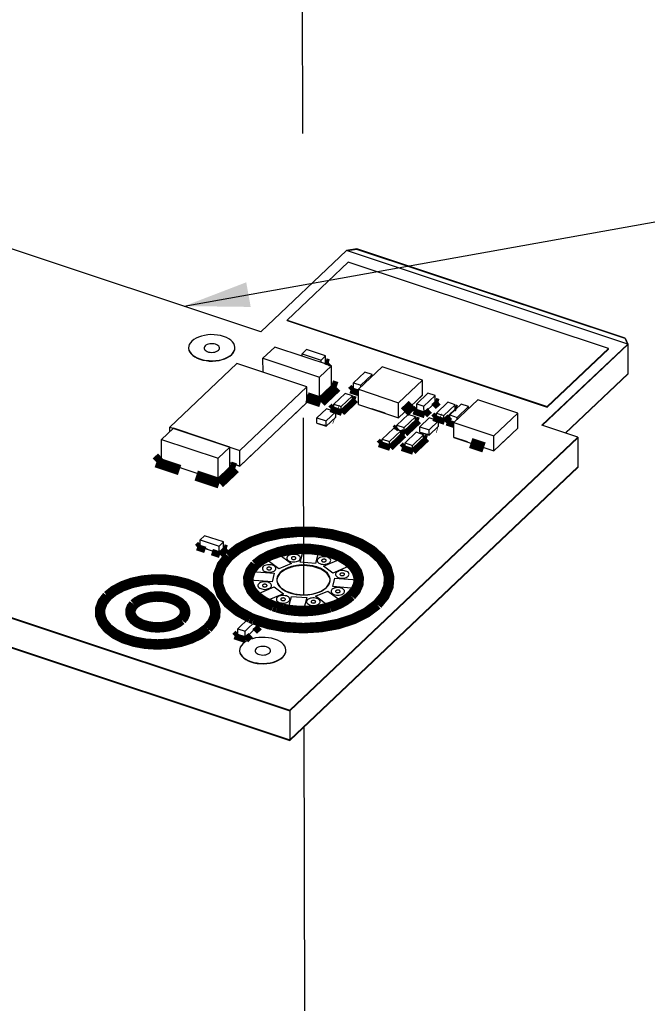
# Model space of a CAD drawing. Extents: x 0 to 1189, y 0 to 841.
# Tile 220 of 256: x 619 to 633, y 377 to 400. Entities that reach past the tile are written whole.
import ezdxf

# ---------------------------------------------------------------- set-up
doc = ezdxf.new("R2010")
doc.units = 0
doc.header["$LTSCALE"] = 65.395
doc.linetypes.add('DASHED', pattern=[0.2, 0.1, -0.1])
doc.layers.get('0').update_dxf_attribs({"linetype": 'CONTINUOUS'})
for name, color, linetype in [('02___PRT_ALL_AXES', 7, 'CONTINUOUS'), ('ECAD_CC0402', 7, 'CONTINUOUS'), ('ECAD_CC1206', 7, 'CONTINUOUS'), ('ECAD_FIDBRD_40C120SM', 7, 'CONTINUOUS'), ('ECAD_FUSE_6D6_2SP_7D34W5D1', 7, 'CONTINUOUS'), ('ECAD_GOLD_FINGER_2D54_1X8S', 7, 'CONTINUOUS'), ('ECAD_RC0402', 7, 'CONTINUOUS'), ('ECAD_SOD923_D9_2SP_D8WD6L', 7, 'CONTINUOUS'), ('ECAD_SOT23_3SP_C1_C2_A', 7, 'CONTINUOUS')]:
    doc.layers.add(name, color=color, linetype=linetype)

msp = doc.modelspace()

# ---------------------------------------------------------------- linework, layer by layer
at = {"color": 2, "linetype": 'Continuous'}
for p, q in [((622.847, 393.023), (806.256, 425.874)), ((626.817, 394.338), (626.577, 394.304)), ((626.817, 394.327), (626.602, 394.296)), ((632.985, 392.286), (626.817, 394.338)), ((632.985, 392.275), (626.817, 394.327)), ((632.985, 392.286), (633.046, 392.151)), ((632.985, 392.275), (633.042, 392.149)), ((633.044, 391.466), (633.048, 391.457)), ((625.067, 386.543), (625.081, 386.531)), ((626.087, 386.525), (626.102, 386.537)), ((626.102, 386.537), (626.11, 386.544)), ((626.11, 386.544), (626.115, 386.549))]:
    msp.add_line(p, q, dxfattribs=at)
at = {"color": 4, "linetype": 'Continuous'}
for p, q in [((558.784, 405.849), (625.272, 383.728)), ((558.784, 405.837), (625.272, 383.716)), ((558.785, 405.166), (625.273, 383.045)), ((558.785, 405.154), (625.274, 383.033)), ((624.605, 392.434), (616.481, 395.137)), ((626.577, 394.304), (624.605, 392.434)), ((633.046, 392.151), (626.577, 394.304)), ((633.046, 392.151), (631.074, 390.282)), ((633.046, 392.14), (631.08, 390.276)), ((633.048, 391.468), (631.609, 390.104)), ((633.048, 391.457), (631.618, 390.101)), ((633.039, 391.46), (633.048, 391.457)), ((631.899, 390.008), (631.074, 390.282)), ((625.272, 383.728), (631.899, 390.008)), ((625.272, 383.716), (631.899, 389.996)), ((631.9, 389.325), (625.273, 383.045)), ((631.9, 389.313), (625.274, 383.033)), ((631.9, 389.313), (631.891, 389.316))]:
    msp.add_line(p, q, dxfattribs=at)
at = {"color": 7, "linetype": 'DASHED'}
for p, q in [((625.552, 403.529), (625.589, 386.381)), ((625.596, 383.35), (625.734, 319.618))]:
    msp.add_line(p, q, dxfattribs=at)
at = {"color": 7, "linetype": 'Continuous'}
for p, q in [((633.046, 392.151), (633.048, 391.457)), ((631.899, 390.008), (631.9, 389.313)), ((624.716, 387.213), (625.001, 387.333)), ((625.001, 387.333), (625.31, 387.102)), ((625.514, 387.131), (625.588, 387.418)), ((625.588, 387.418), (625.94, 387.39)), ((625.94, 387.39), (625.866, 387.103)), ((625.025, 386.982), (624.716, 387.213)), ((625.31, 387.102), (625.025, 386.982)), ((625.866, 387.103), (625.514, 387.131)), ((626.047, 387.042), (626.46, 387.217)), ((626.26, 386.883), (626.047, 387.042)), ((626.673, 387.057), (626.26, 386.883)), ((626.46, 387.217), (626.673, 387.057)), ((624.355, 386.722), (624.406, 386.92)), ((624.406, 386.92), (624.917, 386.88)), ((624.917, 386.88), (624.866, 386.682)), ((624.866, 386.682), (624.355, 386.722)), ((626.261, 386.57), (626.311, 386.768)), ((626.311, 386.768), (626.822, 386.727)), ((626.822, 386.727), (626.771, 386.529)), ((624.504, 386.393), (624.917, 386.567)), ((624.717, 386.233), (624.504, 386.393)), ((625.13, 386.407), (624.717, 386.233)), ((624.917, 386.567), (625.13, 386.407)), ((625.868, 386.348), (626.152, 386.468)), ((626.101, 386.535), (626.11, 386.544)), ((626.11, 386.544), (626.116, 386.549)), ((626.152, 386.468), (626.461, 386.236)), ((626.771, 386.529), (626.261, 386.57)), ((625.237, 386.059), (625.311, 386.346)), ((625.311, 386.346), (625.663, 386.318)), ((625.663, 386.318), (625.589, 386.031)), ((626.176, 386.116), (625.868, 386.348)), ((626.461, 386.236), (626.176, 386.116)), ((625.589, 386.031), (625.237, 386.059)), ((625.272, 383.728), (625.274, 383.033))]:
    msp.add_line(p, q, dxfattribs=at)
at = {"color": 3, "linetype": 'Continuous'}
for p, q in [((626.097, 391.717), (626.079, 391.7)), ((626.23, 391.143), (625.958, 390.885)), ((625.958, 390.885), (625.668, 390.981)), ((626.851, 391.062), (626.741, 391.099)), ((628.32, 390.971), (628.139, 390.799)), ((625.668, 390.806), (625.305, 390.462)), ((626.455, 390.612), (626.286, 390.668)), ((626.551, 390.704), (626.455, 390.612)), ((626.713, 390.858), (626.617, 390.766)), ((628.62, 390.805), (628.523, 390.714)), ((627.47, 390.557), (627.164, 390.658)), ((628.361, 390.56), (628.193, 390.615)), ((628.457, 390.651), (628.361, 390.56)), ((628.819, 390.407), (628.651, 390.463)), ((628.916, 390.498), (628.819, 390.407)), ((628.982, 390.561), (628.971, 390.564)), ((629.078, 390.652), (628.982, 390.561)), ((626.067, 390.275), (625.945, 390.315)), ((626.083, 390.289), (626.067, 390.275)), ((628.003, 390.22), (627.907, 390.129)), ((628.165, 390.374), (628.069, 390.283)), ((629.042, 390.333), (628.957, 390.361)), ((627.825, 390.052), (627.728, 389.96)), ((627.907, 390.129), (627.738, 390.185)), ((628.432, 390.069), (628.31, 390.11)), ((628.447, 390.084), (628.432, 390.069)), ((629.357, 389.899), (629.052, 390.001)), ((630.332, 390.04), (630.151, 389.868)), ((627.566, 389.806), (627.398, 389.862)), ((627.662, 389.898), (627.566, 389.806)), ((628.093, 389.718), (627.924, 389.774)), ((628.189, 389.81), (628.093, 389.718)), ((628.352, 389.964), (628.255, 389.872)), ((624.488, 389.688), (624.125, 389.344)), ((622.783, 389.295), (622.325, 389.448)), ((624.125, 389.344), (623.896, 389.42)), ((623.624, 389.016), (623.165, 389.168)), ((623.896, 389.274), (623.624, 389.016)), ((623.377, 387.434), (623.215, 387.488)), ((623.651, 387.343), (623.489, 387.397)), ((623.751, 387.438), (623.651, 387.343)), ((624.341, 385.478), (624.245, 385.387)), ((624.504, 385.632), (624.407, 385.541)), ((624.245, 385.387), (624.077, 385.443))]:
    msp.add_line(p, q, dxfattribs=at)
for points in [[(623.324, 392.107), (623.309, 392.089), (623.302, 392.068), (623.302, 392.048), (623.31, 392.027), (623.325, 392.008), (623.347, 391.992), (623.374, 391.978), (623.406, 391.967), (623.441, 391.961), (623.478, 391.959), (623.515, 391.961), (623.55, 391.967), (623.582, 391.977), (623.61, 391.991), (623.632, 392.008)], [(623.632, 392.008), (623.647, 392.026), (623.655, 392.045), (623.657, 392.065), (623.651, 392.084), (623.639, 392.103), (623.62, 392.119), (623.597, 392.134), (623.568, 392.145), (623.536, 392.153), (623.502, 392.158), (623.467, 392.158), (623.432, 392.155), (623.4, 392.148), (623.37, 392.137), (623.344, 392.124), (623.324, 392.107)], [(625.226, 387.268), (625.213, 387.252), (625.207, 387.234), (625.207, 387.216), (625.214, 387.198), (625.227, 387.182), (625.246, 387.167), (625.27, 387.155), (625.298, 387.146), (625.328, 387.14), (625.361, 387.138), (625.393, 387.14), (625.424, 387.146), (625.452, 387.155), (625.476, 387.167), (625.495, 387.181)], [(625.495, 387.181), (625.508, 387.197), (625.516, 387.214), (625.517, 387.231), (625.512, 387.248), (625.502, 387.264), (625.485, 387.279), (625.465, 387.291), (625.44, 387.302), (625.412, 387.309), (625.382, 387.313), (625.351, 387.313), (625.321, 387.31), (625.292, 387.304), (625.266, 387.295), (625.244, 387.283), (625.226, 387.268)], [(624.931, 386.943), (624.944, 386.959), (624.952, 386.976), (624.953, 386.993), (624.948, 387.01), (624.938, 387.026), (624.921, 387.041), (624.901, 387.053), (624.876, 387.064), (624.848, 387.071), (624.818, 387.075), (624.787, 387.075), (624.757, 387.072), (624.728, 387.066), (624.702, 387.057), (624.68, 387.045), (624.662, 387.03)], [(625.923, 387.213), (625.91, 387.196), (625.904, 387.178), (625.904, 387.16), (625.911, 387.143), (625.924, 387.126), (625.943, 387.111), (625.967, 387.099), (625.995, 387.09), (626.025, 387.085), (626.058, 387.083), (626.09, 387.084), (626.121, 387.09), (626.149, 387.099), (626.173, 387.111), (626.192, 387.126)], [(626.192, 387.126), (626.205, 387.141), (626.213, 387.158), (626.214, 387.175), (626.209, 387.192), (626.199, 387.209), (626.182, 387.223), (626.162, 387.236), (626.137, 387.246), (626.109, 387.253), (626.079, 387.257), (626.048, 387.257), (626.018, 387.254), (625.989, 387.248), (625.963, 387.239), (625.941, 387.227), (625.923, 387.213)], [(624.662, 387.03), (624.649, 387.014), (624.643, 386.996), (624.643, 386.978), (624.65, 386.96), (624.663, 386.944), (624.682, 386.929), (624.706, 386.917), (624.734, 386.908), (624.764, 386.902), (624.797, 386.9), (624.829, 386.902), (624.86, 386.908), (624.888, 386.917), (624.912, 386.929), (624.931, 386.943)], [(626.345, 386.896), (626.332, 386.88), (626.326, 386.862), (626.326, 386.844), (626.333, 386.826), (626.346, 386.81), (626.365, 386.795), (626.389, 386.783), (626.417, 386.774), (626.447, 386.768), (626.479, 386.766), (626.512, 386.768), (626.542, 386.773), (626.571, 386.782), (626.595, 386.794), (626.614, 386.809)], [(626.614, 386.809), (626.627, 386.825), (626.634, 386.841), (626.636, 386.859), (626.631, 386.876), (626.62, 386.892), (626.604, 386.907), (626.584, 386.919), (626.558, 386.929), (626.53, 386.936), (626.501, 386.94), (626.47, 386.941), (626.439, 386.938), (626.411, 386.932), (626.385, 386.922), (626.362, 386.91), (626.345, 386.896)], [(624.561, 386.638), (624.549, 386.622), (624.542, 386.604), (624.542, 386.586), (624.549, 386.568), (624.562, 386.552), (624.581, 386.537), (624.605, 386.525), (624.633, 386.516), (624.664, 386.51), (624.696, 386.508), (624.728, 386.51), (624.759, 386.516), (624.787, 386.525), (624.811, 386.536), (624.831, 386.551)], [(624.831, 386.551), (624.844, 386.567), (624.851, 386.584), (624.852, 386.601), (624.848, 386.618), (624.837, 386.634), (624.821, 386.649), (624.8, 386.661), (624.775, 386.671), (624.747, 386.679), (624.717, 386.682), (624.686, 386.683), (624.656, 386.68), (624.628, 386.674), (624.601, 386.665), (624.579, 386.653), (624.561, 386.638)], [(625.252, 386.235), (625.265, 386.25), (625.273, 386.267), (625.274, 386.284), (625.269, 386.301), (625.259, 386.318), (625.242, 386.332), (625.222, 386.345), (625.197, 386.355), (625.169, 386.362), (625.139, 386.366), (625.108, 386.366), (625.078, 386.363), (625.049, 386.357), (625.023, 386.348), (625.001, 386.336), (624.983, 386.322)], [(626.244, 386.504), (626.231, 386.488), (626.225, 386.47), (626.225, 386.452), (626.232, 386.434), (626.245, 386.417), (626.264, 386.403), (626.288, 386.391), (626.316, 386.382), (626.346, 386.376), (626.379, 386.374), (626.411, 386.376), (626.441, 386.381), (626.47, 386.39), (626.494, 386.402), (626.513, 386.417)], [(626.513, 386.417), (626.526, 386.432), (626.534, 386.449), (626.535, 386.467), (626.53, 386.484), (626.52, 386.5), (626.503, 386.515), (626.483, 386.527), (626.458, 386.537), (626.43, 386.544), (626.4, 386.548), (626.369, 386.549), (626.339, 386.546), (626.31, 386.54), (626.284, 386.53), (626.262, 386.518), (626.244, 386.504)], [(624.983, 386.322), (624.97, 386.305), (624.964, 386.287), (624.964, 386.269), (624.971, 386.252), (624.984, 386.235), (625.003, 386.22), (625.027, 386.208), (625.055, 386.199), (625.085, 386.194), (625.118, 386.192), (625.15, 386.193), (625.18, 386.199), (625.209, 386.208), (625.233, 386.22), (625.252, 386.235)], [(625.68, 386.266), (625.667, 386.25), (625.661, 386.232), (625.661, 386.214), (625.668, 386.196), (625.681, 386.18), (625.7, 386.165), (625.724, 386.153), (625.752, 386.144), (625.782, 386.138), (625.815, 386.136), (625.847, 386.138), (625.877, 386.143), (625.906, 386.152), (625.93, 386.164), (625.949, 386.179)], [(625.949, 386.179), (625.962, 386.194), (625.97, 386.211), (625.971, 386.229), (625.966, 386.246), (625.956, 386.262), (625.939, 386.277), (625.919, 386.289), (625.894, 386.299), (625.866, 386.306), (625.836, 386.31), (625.805, 386.311), (625.775, 386.308), (625.746, 386.302), (625.72, 386.292), (625.698, 386.28), (625.68, 386.266)], [(624.497, 385.146), (624.482, 385.127), (624.475, 385.107), (624.475, 385.086), (624.483, 385.066), (624.498, 385.047), (624.52, 385.03), (624.547, 385.016), (624.579, 385.006), (624.614, 384.999), (624.651, 384.997), (624.688, 384.999), (624.723, 385.005), (624.755, 385.016), (624.782, 385.029), (624.805, 385.046)], [(624.805, 385.046), (624.819, 385.064), (624.828, 385.083), (624.829, 385.103), (624.824, 385.122), (624.812, 385.141), (624.793, 385.158), (624.77, 385.172), (624.741, 385.184), (624.709, 385.192), (624.675, 385.196), (624.64, 385.197), (624.605, 385.193), (624.573, 385.186), (624.543, 385.176), (624.517, 385.162), (624.497, 385.146)]]:
    msp.add_lwpolyline(points, dxfattribs=at)
at = {"color": 7, "linetype": 'Continuous'}
for points, const_width in [([(626.17, 391.727), (626.097, 391.752)], 0.151), ([(626.125, 391.684), (626.17, 391.727)], 0.151), ([(626.352, 391.161), (625.989, 390.817)], 0.242), ([(626.23, 391.202), (626.352, 391.161)], 0.242), ([(626.74, 391.157), (626.667, 391.088)], 0.151), ([(626.667, 391.088), (626.851, 391.027)], 0.151), ([(625.989, 390.817), (625.668, 390.923)], 0.242), ([(626.473, 390.571), (626.787, 390.868)], 0.151), ([(626.787, 390.868), (626.713, 390.892)], 0.151), ([(628.581, 390.71), (628.693, 390.815)], 0.151), ([(628.693, 390.815), (628.62, 390.84)], 0.151), ([(626.33, 390.535), (626.344, 390.53)], 0.453), ([(626.286, 390.727), (626.213, 390.658)], 0.151), ([(626.213, 390.658), (626.473, 390.571)], 0.151), ([(627.912, 390.584), (628.093, 390.756)], 0.242), ([(628.192, 390.674), (628.12, 390.605)], 0.151), ([(628.12, 390.605), (628.379, 390.518)], 0.151), ([(628.379, 390.518), (628.491, 390.624)], 0.151), ([(629.118, 390.674), (629.078, 390.687)], 0.151), ([(627.925, 390.088), (628.239, 390.385)], 0.151), ([(628.239, 390.385), (628.165, 390.409)], 0.151), ([(628.694, 390.329), (628.709, 390.325)], 0.453), ([(628.651, 390.521), (628.578, 390.452)], 0.151), ([(628.578, 390.452), (628.838, 390.366)], 0.151), ([(628.838, 390.366), (628.957, 390.478)], 0.151), ([(628.957, 390.42), (628.884, 390.351)], 0.151), ([(627.738, 390.244), (627.69, 390.198)], 0.151), ([(628.884, 390.351), (629.046, 390.296)], 0.151), ([(627.398, 389.921), (627.325, 389.852)], 0.151), ([(627.585, 389.765), (627.898, 390.062)], 0.151), ([(627.825, 390.121), (627.925, 390.088)], 0.151), ([(627.898, 390.062), (627.825, 390.087)], 0.151), ([(628.111, 389.677), (628.425, 389.974)], 0.151), ([(628.425, 389.974), (628.351, 389.999)], 0.151), ([(629.74, 389.772), (629.434, 389.874)], 0.242), ([(627.325, 389.852), (627.585, 389.765)], 0.151), ([(627.924, 389.833), (627.851, 389.764)], 0.151), ([(627.851, 389.764), (628.111, 389.677)], 0.151), ([(622.203, 389.43), (622.324, 389.545)], 0.242), ([(622.738, 389.252), (622.203, 389.43)], 0.242), ([(624.018, 389.291), (623.655, 388.947)], 0.242), ([(623.896, 389.332), (624.018, 389.291)], 0.242), ([(623.655, 388.947), (623.12, 389.125)], 0.242), ([(627.285, 386.16), (627.448, 386.357), (627.542, 386.571), (627.558, 386.791), (627.499, 387.005), (627.364, 387.211), (627.159, 387.399), (626.897, 387.557), (626.579, 387.686), (626.222, 387.776), (625.847, 387.825), (625.455, 387.831), (625.069, 387.794), (624.709, 387.716), (624.377, 387.599), (624.093, 387.446), (623.869, 387.266)], 0.242), ([(623.215, 387.547), (623.142, 387.478)], 0.151), ([(623.142, 387.478), (623.329, 387.415)], 0.151), ([(623.669, 387.302), (623.824, 387.449)], 0.151), ([(623.824, 387.449), (623.751, 387.473)], 0.151), ([(626.683, 386.361), (626.788, 386.487), (626.849, 386.625), (626.859, 386.767), (626.821, 386.905), (626.734, 387.039), (626.601, 387.16), (626.432, 387.262), (626.227, 387.345), (625.997, 387.403), (625.755, 387.434), (625.503, 387.439), (625.253, 387.415), (625.021, 387.364), (624.807, 387.288), (624.624, 387.19), (624.479, 387.074)], 0.242), ([(623.482, 387.365), (623.669, 387.302)], 0.151), ([(623.869, 387.266), (623.71, 387.06), (623.627, 386.841), (623.625, 386.617), (623.702, 386.397), (623.857, 386.19), (624.082, 386.006), (624.369, 385.851)], 0.242), ([(624.479, 387.074), (624.372, 386.934), (624.32, 386.782), (624.327, 386.628), (624.393, 386.478), (624.514, 386.339), (624.686, 386.219), (624.9, 386.122)], 0.242), ([(623.38, 385.608), (623.49, 385.74), (623.553, 385.884), (623.564, 386.033), (623.524, 386.177), (623.433, 386.316), (623.295, 386.443), (623.118, 386.549), (622.904, 386.636), (622.663, 386.697), (622.41, 386.73), (622.146, 386.734), (621.886, 386.709), (621.643, 386.657), (621.42, 386.577), (621.228, 386.474), (621.077, 386.353)], 0.242), ([(621.077, 386.353), (620.968, 386.212), (620.912, 386.059), (620.914, 385.905), (620.973, 385.752), (621.085, 385.612), (621.248, 385.486), (621.451, 385.383), (621.692, 385.305), (621.951, 385.257), (622.228, 385.24), (622.504, 385.256), (622.765, 385.303), (623.007, 385.38), (623.213, 385.482), (623.38, 385.608)], 0.242), ([(622.779, 385.808), (622.831, 385.87), (622.861, 385.939), (622.866, 386.009), (622.847, 386.078), (622.804, 386.144), (622.738, 386.204), (622.655, 386.254), (622.553, 386.295), (622.439, 386.324), (622.319, 386.34), (622.194, 386.342), (622.07, 386.33), (621.955, 386.305), (621.849, 386.268), (621.758, 386.219), (621.686, 386.161)], 0.242), ([(626.195, 386.096), (626.29, 386.128), (626.384, 386.167), (626.47, 386.21), (626.547, 386.255), (626.619, 386.306), (626.683, 386.361)], 0.242), ([(621.686, 386.161), (621.635, 386.094), (621.608, 386.022), (621.609, 385.949), (621.637, 385.876), (621.69, 385.81), (621.768, 385.75), (621.864, 385.701), (621.978, 385.664), (622.101, 385.641), (622.232, 385.633), (622.363, 385.641), (622.487, 385.663), (622.602, 385.699), (622.699, 385.748), (622.779, 385.808)], 0.242), ([(624.444, 385.819), (624.797, 385.707), (625.183, 385.638), (625.587, 385.615), (625.99, 385.639), (626.383, 385.71), (626.736, 385.824), (627.04, 385.975), (627.285, 386.16)], 0.242), ([(624.9, 386.122), (624.911, 386.118), (624.926, 386.112), (624.942, 386.107), (624.957, 386.102), (624.969, 386.099), (624.986, 386.093)], 0.242), ([(624.986, 386.093), (625.006, 386.087), (625.026, 386.082), (625.046, 386.076), (625.07, 386.07), (625.09, 386.065), (625.113, 386.06)], 0.242), ([(625.113, 386.06), (625.13, 386.056), (625.151, 386.052), (625.167, 386.049), (625.188, 386.045), (625.205, 386.041), (625.227, 386.038)], 0.242), ([(625.227, 386.038), (625.361, 386.02), (625.502, 386.01), (625.639, 386.009), (625.781, 386.017), (625.916, 386.033), (626.053, 386.059)], 0.242), ([(626.053, 386.059), (626.073, 386.063), (626.098, 386.069), (626.122, 386.076), (626.146, 386.082), (626.17, 386.089), (626.195, 386.096)], 0.242), ([(624.369, 385.851), (624.38, 385.846), (624.391, 385.841), (624.402, 385.836), (624.419, 385.829), (624.43, 385.825), (624.444, 385.819)], 0.242), ([(624.466, 385.537), (624.577, 385.643)], 0.151), ([(624.577, 385.643), (624.504, 385.667)], 0.151), ([(624.077, 385.501), (624.004, 385.432)], 0.151), ([(624.004, 385.432), (624.264, 385.346)], 0.151), ([(624.264, 385.346), (624.375, 385.451)], 0.151)]:
    msp.add_lwpolyline(points, dxfattribs=dict(at, const_width=const_width))
for points in [[(626.18, 386.816), (626.138, 386.879), (626.074, 386.936), (625.99, 386.986), (625.893, 387.025), (625.783, 387.052), (625.665, 387.067), (625.545, 387.069), (625.425, 387.057), (625.313, 387.032), (625.212, 386.996), (625.124, 386.949), (625.054, 386.893)], [(626.172, 386.82), (626.12, 386.886), (626.045, 386.945), (625.949, 386.993), (625.836, 387.029), (625.714, 387.051), (625.587, 387.058), (625.457, 387.05), (625.335, 387.027), (625.225, 386.99), (625.13, 386.941), (625.054, 386.881)], [(625.315, 387.24), (625.311, 387.235), (625.309, 387.229), (625.309, 387.222), (625.311, 387.216), (625.316, 387.211), (625.322, 387.206), (625.33, 387.201), (625.34, 387.198), (625.35, 387.196), (625.361, 387.196), (625.372, 387.196), (625.383, 387.198), (625.393, 387.201), (625.401, 387.205), (625.408, 387.21)], [(625.408, 387.21), (625.412, 387.216), (625.415, 387.222), (625.415, 387.228), (625.413, 387.233), (625.41, 387.239), (625.404, 387.244), (625.397, 387.248), (625.388, 387.252), (625.379, 387.254), (625.369, 387.255), (625.358, 387.256), (625.348, 387.255), (625.338, 387.253), (625.329, 387.249), (625.321, 387.245), (625.315, 387.24)], [(626.012, 387.185), (626.008, 387.179), (626.006, 387.173), (626.006, 387.167), (626.008, 387.161), (626.013, 387.155), (626.019, 387.15), (626.027, 387.146), (626.037, 387.143), (626.047, 387.141), (626.058, 387.14), (626.069, 387.141), (626.08, 387.143), (626.09, 387.146), (626.098, 387.15), (626.105, 387.155)], [(626.105, 387.155), (626.109, 387.16), (626.112, 387.166), (626.112, 387.172), (626.11, 387.178), (626.107, 387.183), (626.101, 387.188), (626.094, 387.193), (626.085, 387.196), (626.076, 387.199), (626.066, 387.2), (626.055, 387.2), (626.045, 387.199), (626.035, 387.197), (626.026, 387.194), (626.018, 387.19), (626.012, 387.185)], [(624.751, 387.002), (624.747, 386.997), (624.745, 386.991), (624.745, 386.984), (624.747, 386.978), (624.751, 386.973), (624.758, 386.968), (624.766, 386.964), (624.776, 386.96), (624.786, 386.958), (624.797, 386.958), (624.808, 386.958), (624.819, 386.96), (624.829, 386.963), (624.837, 386.967), (624.844, 386.973)], [(624.844, 386.973), (624.848, 386.978), (624.85, 386.984), (624.851, 386.99), (624.849, 386.995), (624.846, 387.001), (624.84, 387.006), (624.833, 387.01), (624.824, 387.014), (624.815, 387.016), (624.805, 387.018), (624.794, 387.018), (624.784, 387.017), (624.774, 387.015), (624.765, 387.011), (624.757, 387.007), (624.751, 387.002)], [(625.054, 386.893), (625.025, 386.859), (625.002, 386.824), (624.986, 386.787), (624.977, 386.75), (624.976, 386.711), (624.982, 386.673)], [(626.187, 386.801), (626.186, 386.803), (626.185, 386.805), (626.184, 386.808), (626.183, 386.811), (626.182, 386.814), (626.18, 386.816)], [(626.434, 386.868), (626.43, 386.863), (626.427, 386.856), (626.427, 386.85), (626.43, 386.844), (626.434, 386.838), (626.441, 386.833), (626.449, 386.829), (626.459, 386.826), (626.469, 386.824), (626.48, 386.824), (626.491, 386.824), (626.502, 386.826), (626.511, 386.829), (626.52, 386.833), (626.526, 386.838)], [(626.526, 386.838), (626.531, 386.844), (626.533, 386.849), (626.534, 386.855), (626.532, 386.861), (626.528, 386.867), (626.523, 386.872), (626.516, 386.876), (626.507, 386.88), (626.498, 386.882), (626.487, 386.883), (626.477, 386.883), (626.466, 386.882), (626.457, 386.88), (626.448, 386.877), (626.44, 386.873), (626.434, 386.868)], [(623.411, 385.597), (623.524, 385.733), (623.589, 385.879), (623.601, 386.029), (623.561, 386.18), (623.47, 386.32), (623.332, 386.449), (623.153, 386.559), (622.935, 386.65), (622.693, 386.713), (622.434, 386.749), (622.168, 386.756), (621.899, 386.732), (621.648, 386.681), (621.42, 386.603), (621.222, 386.502), (621.061, 386.379)], [(624.65, 386.61), (624.646, 386.605), (624.644, 386.599), (624.644, 386.592), (624.646, 386.586), (624.651, 386.581), (624.657, 386.576), (624.665, 386.571), (624.675, 386.568), (624.685, 386.566), (624.697, 386.566), (624.708, 386.566), (624.718, 386.568), (624.728, 386.571), (624.736, 386.575), (624.743, 386.58)], [(624.743, 386.58), (624.747, 386.586), (624.75, 386.592), (624.75, 386.597), (624.749, 386.603), (624.745, 386.609), (624.739, 386.614), (624.732, 386.618), (624.724, 386.622), (624.714, 386.624), (624.704, 386.625), (624.693, 386.626), (624.683, 386.625), (624.673, 386.622), (624.664, 386.619), (624.656, 386.615), (624.65, 386.61)], [(624.982, 386.673), (624.983, 386.669), (624.985, 386.664), (624.986, 386.659), (624.988, 386.655), (624.989, 386.65), (624.992, 386.644)], [(624.992, 386.644), (624.996, 386.634), (625.002, 386.622), (625.009, 386.611), (625.016, 386.6), (625.024, 386.588), (625.034, 386.576)], [(626.139, 386.573), (626.147, 386.583), (626.155, 386.593), (626.162, 386.603), (626.169, 386.613), (626.175, 386.624), (626.18, 386.635)], [(626.18, 386.635), (626.183, 386.639), (626.185, 386.645), (626.188, 386.651), (626.19, 386.657), (626.192, 386.663), (626.194, 386.668)], [(626.202, 386.72), (626.202, 386.733), (626.201, 386.746), (626.199, 386.759), (626.196, 386.774), (626.192, 386.787), (626.187, 386.801)], [(626.194, 386.668), (626.196, 386.677), (626.198, 386.685), (626.199, 386.694), (626.201, 386.702), (626.201, 386.71), (626.202, 386.72)], [(621.061, 386.379), (620.948, 386.243), (620.884, 386.097), (620.871, 385.947), (620.912, 385.796), (621.002, 385.656), (621.14, 385.527), (621.319, 385.417), (621.538, 385.326), (621.779, 385.263), (622.038, 385.227), (622.305, 385.22), (622.573, 385.244), (622.824, 385.295), (623.053, 385.373), (623.25, 385.474), (623.411, 385.597)], [(625.034, 386.576), (625.04, 386.57), (625.045, 386.564), (625.053, 386.556), (625.059, 386.55), (625.066, 386.544), (625.074, 386.537)], [(625.074, 386.537), (625.076, 386.535), (625.078, 386.533), (625.081, 386.531), (625.084, 386.528), (625.087, 386.526), (625.09, 386.523)], [(625.09, 386.523), (625.18, 386.467), (625.291, 386.423), (625.417, 386.393), (625.552, 386.38), (625.689, 386.384), (625.818, 386.405), (625.94, 386.442)], [(625.94, 386.442), (625.971, 386.455), (626, 386.469), (626.028, 386.484), (626.054, 386.5), (626.078, 386.517), (626.101, 386.535)], [(626.116, 386.549), (626.119, 386.552), (626.123, 386.556), (626.128, 386.561), (626.132, 386.565), (626.136, 386.569), (626.139, 386.573)], [(626.333, 386.476), (626.329, 386.47), (626.327, 386.464), (626.327, 386.458), (626.329, 386.452), (626.333, 386.446), (626.34, 386.441), (626.348, 386.437), (626.358, 386.434), (626.368, 386.432), (626.379, 386.431), (626.39, 386.432), (626.401, 386.434), (626.411, 386.437), (626.419, 386.441), (626.425, 386.446)], [(626.425, 386.446), (626.43, 386.452), (626.432, 386.457), (626.433, 386.463), (626.431, 386.469), (626.428, 386.475), (626.422, 386.48), (626.415, 386.484), (626.406, 386.487), (626.397, 386.49), (626.387, 386.491), (626.376, 386.491), (626.366, 386.49), (626.356, 386.488), (626.347, 386.485), (626.339, 386.481), (626.333, 386.476)], [(621.701, 386.166), (621.65, 386.104), (621.62, 386.038), (621.615, 385.97), (621.633, 385.901), (621.674, 385.837), (621.737, 385.778), (621.819, 385.728), (621.918, 385.687), (622.028, 385.658), (622.146, 385.642), (622.267, 385.639), (622.39, 385.649), (622.504, 385.672), (622.608, 385.708), (622.698, 385.754), (622.771, 385.81)], [(621.752, 386.141), (621.707, 386.082), (621.683, 386.018), (621.684, 385.953), (621.709, 385.889), (621.755, 385.831), (621.824, 385.778), (621.908, 385.735), (622.009, 385.703), (622.117, 385.683), (622.233, 385.676), (622.348, 385.682), (622.457, 385.702), (622.558, 385.734), (622.644, 385.776), (622.714, 385.829)], [(622.771, 385.81), (622.823, 385.872), (622.852, 385.938), (622.858, 386.007), (622.839, 386.075), (622.798, 386.139), (622.735, 386.198), (622.654, 386.248), (622.554, 386.289), (622.444, 386.318), (622.326, 386.334), (622.205, 386.338), (622.083, 386.327), (621.969, 386.304), (621.864, 386.268), (621.775, 386.222), (621.701, 386.166)], [(622.714, 385.829), (622.76, 385.884), (622.786, 385.945), (622.791, 386.007), (622.774, 386.067), (622.736, 386.125), (622.678, 386.178), (622.605, 386.223), (622.515, 386.259), (622.415, 386.284), (622.309, 386.298), (622.199, 386.3), (622.09, 386.289), (621.989, 386.267), (621.895, 386.234), (621.815, 386.191), (621.752, 386.141)], [(625.072, 386.294), (625.068, 386.288), (625.065, 386.282), (625.066, 386.276), (625.068, 386.27), (625.072, 386.264), (625.079, 386.259), (625.087, 386.255), (625.097, 386.252), (625.107, 386.25), (625.118, 386.249), (625.129, 386.25), (625.14, 386.252), (625.15, 386.255), (625.158, 386.259), (625.164, 386.264)], [(625.164, 386.264), (625.169, 386.269), (625.171, 386.275), (625.172, 386.281), (625.17, 386.287), (625.167, 386.292), (625.161, 386.297), (625.154, 386.302), (625.145, 386.305), (625.136, 386.308), (625.126, 386.309), (625.115, 386.309), (625.105, 386.308), (625.095, 386.306), (625.086, 386.303), (625.078, 386.299), (625.072, 386.294)], [(625.769, 386.238), (625.765, 386.232), (625.762, 386.226), (625.763, 386.22), (625.765, 386.214), (625.769, 386.208), (625.776, 386.203), (625.784, 386.199), (625.794, 386.196), (625.804, 386.194), (625.815, 386.193), (625.826, 386.194), (625.837, 386.196), (625.847, 386.199), (625.855, 386.203), (625.861, 386.208)], [(625.861, 386.208), (625.866, 386.214), (625.868, 386.219), (625.869, 386.225), (625.867, 386.231), (625.864, 386.237), (625.858, 386.242), (625.851, 386.246), (625.842, 386.249), (625.833, 386.252), (625.823, 386.253), (625.812, 386.253), (625.802, 386.252), (625.792, 386.25), (625.783, 386.247), (625.775, 386.243), (625.769, 386.238)]]:
    msp.add_lwpolyline(points, dxfattribs=at)
at = {"color": 2, "linetype": 'Continuous'}
for points in [[(626.181, 386.814), (626.134, 386.882), (626.063, 386.943), (625.97, 386.995), (625.86, 387.034), (625.738, 387.059), (625.609, 387.069), (625.479, 387.063), (625.355, 387.043), (625.24, 387.007), (625.142, 386.959), (625.062, 386.9)], [(626.174, 386.816), (626.124, 386.881), (626.05, 386.94), (625.957, 386.989), (625.847, 387.026), (625.726, 387.049), (625.599, 387.057), (625.471, 387.051), (625.349, 387.03), (625.237, 386.994), (625.14, 386.947), (625.062, 386.888)], [(625.062, 386.9), (625.035, 386.871), (625.012, 386.84), (624.995, 386.809), (624.983, 386.776), (624.977, 386.743), (624.977, 386.709)], [(626.201, 386.714), (626.201, 386.73), (626.2, 386.746), (626.198, 386.763), (626.194, 386.78), (626.188, 386.796), (626.181, 386.814)], [(624.977, 386.709), (624.977, 386.705), (624.977, 386.702), (624.978, 386.697), (624.979, 386.693), (624.979, 386.69), (624.98, 386.685)], [(624.98, 386.685), (624.981, 386.682), (624.981, 386.68), (624.982, 386.678), (624.982, 386.675), (624.983, 386.672), (624.984, 386.669)], [(624.984, 386.669), (624.985, 386.664), (624.987, 386.659), (624.989, 386.655), (624.99, 386.65), (624.992, 386.645), (624.995, 386.639)], [(624.995, 386.639), (624.999, 386.63), (625.005, 386.62), (625.01, 386.611), (625.017, 386.601), (625.024, 386.591), (625.031, 386.581)], [(626.143, 386.579), (626.149, 386.586), (626.156, 386.595), (626.161, 386.603), (626.167, 386.612), (626.172, 386.621), (626.177, 386.63)], [(626.177, 386.63), (626.179, 386.635), (626.182, 386.639), (626.184, 386.645), (626.186, 386.65), (626.188, 386.656), (626.19, 386.661)], [(626.19, 386.661), (626.191, 386.664), (626.192, 386.666), (626.193, 386.668), (626.193, 386.671), (626.194, 386.673), (626.195, 386.676)], [(626.195, 386.676), (626.196, 386.682), (626.198, 386.688), (626.199, 386.694), (626.2, 386.7), (626.2, 386.708), (626.201, 386.714)], [(625.031, 386.581), (625.036, 386.576), (625.041, 386.569), (625.047, 386.563), (625.053, 386.556), (625.06, 386.55), (625.067, 386.543)], [(625.081, 386.531), (625.096, 386.519), (625.113, 386.507), (625.13, 386.496), (625.149, 386.484), (625.168, 386.473), (625.189, 386.463)], [(625.189, 386.463), (625.215, 386.451), (625.245, 386.439), (625.273, 386.429), (625.305, 386.419), (625.338, 386.41), (625.371, 386.402)], [(625.371, 386.402), (625.439, 386.39), (625.508, 386.383), (625.58, 386.38), (625.651, 386.382), (625.72, 386.388), (625.79, 386.4)], [(625.79, 386.4), (625.816, 386.405), (625.842, 386.411), (625.869, 386.419), (625.893, 386.426), (625.917, 386.434), (625.942, 386.444)], [(625.942, 386.444), (625.948, 386.446), (625.953, 386.448), (625.958, 386.45), (625.965, 386.453), (625.97, 386.456), (625.976, 386.458)], [(625.976, 386.458), (625.996, 386.468), (626.016, 386.478), (626.035, 386.49), (626.053, 386.5), (626.07, 386.512), (626.087, 386.525)], [(626.115, 386.549), (626.12, 386.554), (626.125, 386.559), (626.129, 386.563), (626.134, 386.568), (626.138, 386.573), (626.143, 386.579)]]:
    msp.add_lwpolyline(points, dxfattribs=at)
msp.add_solid([(624.272, 393.57), (622.847, 393.023), (624.374, 393.004)], dxfattribs=at)
at = {"layer": '02___PRT_ALL_AXES', "color": 7, "linetype": 'Continuous'}
for p, q in [((624.976, 386.723), (624.984, 386.668)), ((624.984, 386.668), (625.054, 386.555)), ((626.115, 386.549), (626.19, 386.661)), ((626.19, 386.661), (626.201, 386.726)), ((626.201, 386.726), (626.193, 386.781)), ((625.054, 386.555), (625.189, 386.463)), ((625.189, 386.463), (625.372, 386.402)), ((625.372, 386.402), (625.581, 386.38)), ((625.581, 386.38), (625.791, 386.4)), ((625.791, 386.4), (625.976, 386.459)), ((625.976, 386.459), (626.115, 386.549))]:
    msp.add_line(p, q, dxfattribs=at)
for points in [[(626.193, 386.781), (626.123, 386.894), (625.988, 386.986), (625.805, 387.047), (625.596, 387.069), (625.386, 387.049), (625.201, 386.991), (625.062, 386.9)], [(626.193, 386.769), (626.123, 386.882), (625.988, 386.975), (625.805, 387.036), (625.596, 387.057), (625.386, 387.038), (625.201, 386.979), (625.062, 386.888)], [(625.062, 386.9), (624.987, 386.788), (624.976, 386.723)]]:
    msp.add_lwpolyline(points, dxfattribs=at)
at = {"layer": 'ECAD_CC0402', "color": 7, "linetype": 'Continuous'}
for p, q in [((625.661, 392.021), (625.561, 391.926)), ((625.561, 391.926), (625.997, 391.781)), ((625.561, 391.872), (625.561, 391.926)), ((626.097, 391.876), (625.661, 392.021)), ((625.997, 391.781), (626.097, 391.876)), ((626.097, 391.717), (626.097, 391.876)), ((625.997, 391.727), (625.997, 391.781)), ((626.079, 391.7), (626.097, 391.717)), ((626.999, 391.503), (626.74, 391.258)), ((626.908, 391.202), (627.167, 391.447)), ((627.167, 391.447), (626.999, 391.503)), ((627.167, 391.408), (627.167, 391.447)), ((626.74, 391.258), (626.908, 391.202)), ((626.741, 391.099), (626.74, 391.258)), ((626.908, 391.163), (626.908, 391.202)), ((626.741, 391.099), (626.851, 391.062)), ((628.451, 391.02), (628.192, 390.775)), ((628.36, 390.719), (628.619, 390.964)), ((628.619, 390.964), (628.451, 391.02)), ((628.62, 390.805), (628.619, 390.964)), ((628.192, 390.775), (628.36, 390.719)), ((628.193, 390.615), (628.192, 390.775)), ((628.361, 390.56), (628.36, 390.719)), ((628.361, 390.56), (628.62, 390.805)), ((629.215, 390.766), (628.957, 390.52)), ((629.125, 390.464), (629.384, 390.71)), ((629.384, 390.71), (629.215, 390.766)), ((629.384, 390.665), (629.384, 390.71)), ((628.193, 390.615), (628.361, 390.56)), ((628.957, 390.52), (629.125, 390.464)), ((628.957, 390.361), (628.957, 390.52)), ((629.125, 390.42), (629.125, 390.464)), ((628.957, 390.361), (629.046, 390.331)), ((623.315, 387.742), (623.215, 387.647)), ((623.75, 387.597), (623.315, 387.742)), ((623.215, 387.647), (623.651, 387.503)), ((623.215, 387.488), (623.215, 387.647)), ((623.651, 387.503), (623.75, 387.597)), ((623.651, 387.343), (623.651, 387.503)), ((623.751, 387.438), (623.75, 387.597)), ((623.215, 387.488), (623.651, 387.343)), ((623.651, 387.343), (623.751, 387.438)), ((624.335, 385.847), (624.076, 385.602)), ((624.245, 385.546), (624.503, 385.791)), ((624.503, 385.791), (624.335, 385.847)), ((624.504, 385.632), (624.503, 385.791)), ((624.076, 385.602), (624.245, 385.546)), ((624.077, 385.443), (624.076, 385.602)), ((624.245, 385.387), (624.504, 385.632)), ((624.245, 385.387), (624.245, 385.546)), ((624.077, 385.443), (624.245, 385.387))]:
    msp.add_line(p, q, dxfattribs=at)
at = {"layer": 'ECAD_CC1206', "color": 7, "linetype": 'Continuous'}
for p, q in [((624.93, 392.082), (624.657, 391.824)), ((626.229, 391.65), (624.93, 392.082)), ((624.657, 391.824), (625.957, 391.392)), ((624.658, 391.504), (624.657, 391.824)), ((625.957, 391.392), (626.229, 391.65)), ((626.23, 391.143), (626.229, 391.65)), ((625.958, 390.885), (625.957, 391.392)), ((625.958, 390.885), (626.23, 391.143)), ((625.668, 390.981), (625.958, 390.885)), ((622.596, 390.213), (622.324, 389.954)), ((623.895, 389.78), (622.596, 390.213)), ((622.324, 389.954), (623.623, 389.522)), ((622.325, 389.448), (622.324, 389.954)), ((623.623, 389.522), (623.895, 389.78)), ((623.896, 389.274), (623.895, 389.78)), ((622.325, 389.448), (623.624, 389.016)), ((623.624, 389.016), (623.623, 389.522)), ((623.624, 389.016), (623.896, 389.274))]:
    msp.add_line(p, q, dxfattribs=at)
at = {"layer": 'ECAD_FIDBRD_40C120SM', "color": 7, "linetype": 'Continuous'}
for p, q in [((622.946, 392.065), (622.946, 392.055)), ((624.009, 392.035), (624.012, 392.067)), ((624.118, 385.103), (624.119, 385.093)), ((625.182, 385.073), (625.185, 385.106))]:
    msp.add_line(p, q, dxfattribs=at)
for points in [[(624.012, 392.067), (624.012, 392.077), (624.004, 392.12), (623.985, 392.161), (623.956, 392.201), (623.917, 392.238), (623.87, 392.271), (623.814, 392.3), (623.751, 392.324), (623.683, 392.343), (623.611, 392.357), (623.536, 392.364), (623.46, 392.366), (623.385, 392.361), (623.311, 392.35), (623.241, 392.334), (623.175, 392.312), (623.116, 392.285), (623.064, 392.254), (623.02, 392.219)], [(623.02, 392.219), (622.986, 392.18), (622.962, 392.14), (622.949, 392.098), (622.946, 392.065)], [(622.946, 392.057), (622.946, 392.047), (622.954, 392.005), (622.973, 391.963), (623.002, 391.924), (623.041, 391.887), (623.088, 391.854), (623.144, 391.825), (623.207, 391.8), (623.275, 391.781), (623.347, 391.768), (623.422, 391.76), (623.498, 391.759), (623.573, 391.764), (623.647, 391.774), (623.717, 391.791), (623.783, 391.813), (623.842, 391.84), (623.894, 391.871), (623.938, 391.906)], [(622.946, 392.055), (622.954, 392.012), (622.973, 391.971), (623.002, 391.931), (623.041, 391.894), (623.088, 391.861), (623.144, 391.832), (623.206, 391.808), (623.275, 391.789), (623.347, 391.775), (623.422, 391.768), (623.498, 391.766), (623.573, 391.771), (623.647, 391.782), (623.717, 391.798), (623.783, 391.82), (623.842, 391.847), (623.894, 391.878), (623.938, 391.913)], [(623.938, 391.906), (623.972, 391.944), (623.996, 391.985), (624.009, 392.027), (624.012, 392.06)], [(623.938, 391.913), (623.972, 391.952), (623.996, 391.992), (624.009, 392.035)], [(624.193, 385.257), (624.159, 385.219), (624.135, 385.178), (624.122, 385.136), (624.118, 385.103)], [(625.185, 385.106), (625.185, 385.116), (625.177, 385.158), (625.158, 385.2), (625.129, 385.239), (625.09, 385.276), (625.043, 385.309), (624.987, 385.338), (624.924, 385.363), (624.856, 385.382), (624.784, 385.395), (624.709, 385.403), (624.633, 385.404), (624.558, 385.4), (624.484, 385.389), (624.413, 385.372), (624.348, 385.351), (624.289, 385.324), (624.237, 385.292), (624.193, 385.257)], [(624.118, 385.096), (624.119, 385.086), (624.127, 385.043), (624.146, 385.002), (624.175, 384.962), (624.214, 384.926), (624.261, 384.892), (624.317, 384.863), (624.379, 384.839), (624.447, 384.82), (624.52, 384.806), (624.594, 384.799), (624.671, 384.797), (624.746, 384.802), (624.82, 384.813), (624.89, 384.829), (624.956, 384.851), (625.015, 384.878), (625.067, 384.909), (625.11, 384.945)], [(624.119, 385.093), (624.127, 385.051), (624.146, 385.009), (624.175, 384.97), (624.213, 384.933), (624.261, 384.9), (624.317, 384.871), (624.379, 384.846), (624.447, 384.827), (624.52, 384.814), (624.594, 384.806), (624.671, 384.805), (624.746, 384.809), (624.82, 384.82), (624.89, 384.836), (624.956, 384.858), (625.015, 384.885), (625.067, 384.917), (625.11, 384.952)], [(625.11, 384.945), (625.145, 384.983), (625.169, 385.023), (625.182, 385.066), (625.185, 385.098)], [(625.11, 384.952), (625.145, 384.99), (625.169, 385.031), (625.182, 385.073)]]:
    msp.add_lwpolyline(points, dxfattribs=at)
at = {"layer": 'ECAD_FUSE_6D6_2SP_7D34W5D1', "color": 7, "linetype": 'Continuous'}
for p, q in [((624.059, 391.704), (622.515, 390.24)), ((625.668, 391.169), (624.059, 391.704)), ((624.124, 389.705), (625.668, 391.169)), ((625.669, 390.807), (625.668, 391.169)), ((624.124, 389.343), (625.669, 390.807)), ((622.515, 390.24), (624.124, 389.705)), ((622.515, 390.136), (622.515, 390.24)), ((624.124, 389.343), (624.124, 389.705)), ((623.896, 389.419), (624.124, 389.343))]:
    msp.add_line(p, q, dxfattribs=at)
at = {"layer": 'ECAD_GOLD_FINGER_2D54_1X8S', "color": 7, "linetype": 'Continuous'}
for p, q in [((626.619, 394.034), (625.211, 392.7)), ((632.601, 392.044), (626.619, 394.034)), ((625.211, 392.7), (631.193, 390.71)), ((625.211, 392.692), (625.211, 392.7)), ((625.211, 392.692), (631.193, 390.702)), ((631.193, 390.71), (632.601, 392.044)), ((631.193, 390.702), (632.601, 392.036)), ((632.601, 392.036), (632.601, 392.044)), ((631.193, 390.702), (631.193, 390.71))]:
    msp.add_line(p, q, dxfattribs=at)
at = {"layer": 'ECAD_RC0402', "color": 7, "linetype": 'Continuous'}
for p, q in [((626.545, 391.015), (626.286, 390.769)), ((626.454, 390.713), (626.713, 390.959)), ((626.713, 390.959), (626.545, 391.015)), ((626.713, 390.858), (626.713, 390.959)), ((626.286, 390.769), (626.454, 390.713)), ((626.286, 390.668), (626.286, 390.769)), ((626.286, 390.668), (626.455, 390.612)), ((626.455, 390.612), (626.454, 390.713)), ((626.455, 390.612), (626.713, 390.858)), ((628.91, 390.81), (628.651, 390.564)), ((628.819, 390.508), (629.078, 390.754)), ((629.078, 390.754), (628.91, 390.81)), ((629.078, 390.652), (629.078, 390.754)), ((627.997, 390.532), (627.738, 390.286)), ((627.906, 390.23), (628.165, 390.476)), ((628.165, 390.476), (627.997, 390.532)), ((628.165, 390.374), (628.165, 390.476)), ((628.651, 390.564), (628.819, 390.508)), ((628.651, 390.463), (628.651, 390.564)), ((628.651, 390.463), (628.819, 390.407)), ((628.819, 390.407), (629.078, 390.652)), ((628.819, 390.407), (628.819, 390.508)), ((627.738, 390.286), (627.906, 390.23)), ((627.738, 390.185), (627.738, 390.286)), ((627.907, 390.129), (627.906, 390.23)), ((627.907, 390.129), (628.165, 390.374)), ((627.656, 390.209), (627.398, 389.963)), ((627.566, 389.908), (627.825, 390.153)), ((627.566, 389.806), (627.825, 390.052)), ((627.825, 390.153), (627.656, 390.209)), ((627.738, 390.185), (627.907, 390.129)), ((627.825, 390.052), (627.825, 390.153)), ((628.183, 390.121), (627.924, 389.876)), ((628.092, 389.82), (628.351, 390.065)), ((628.351, 390.065), (628.183, 390.121)), ((628.352, 389.964), (628.351, 390.065)), ((627.398, 389.963), (627.566, 389.908)), ((627.398, 389.862), (627.398, 389.963)), ((627.398, 389.862), (627.566, 389.806)), ((627.566, 389.806), (627.566, 389.908)), ((627.924, 389.876), (628.092, 389.82)), ((627.924, 389.774), (627.924, 389.876)), ((627.924, 389.774), (628.093, 389.718)), ((628.093, 389.718), (628.092, 389.82)), ((628.093, 389.718), (628.352, 389.964))]:
    msp.add_line(p, q, dxfattribs=at)
at = {"layer": 'ECAD_SOD923_D9_2SP_D8WD6L', "color": 7, "linetype": 'Continuous'}
for p, q in [((626.116, 390.66), (625.898, 390.454)), ((625.898, 390.454), (626.112, 390.383)), ((625.898, 390.329), (625.898, 390.454)), ((626.112, 390.383), (626.33, 390.589)), ((626.112, 390.258), (626.33, 390.465)), ((626.33, 390.589), (626.116, 390.66)), ((626.33, 390.465), (626.33, 390.589)), ((628.48, 390.455), (628.262, 390.248)), ((628.694, 390.384), (628.48, 390.455)), ((625.898, 390.329), (626.112, 390.258)), ((626.112, 390.258), (626.112, 390.383)), ((628.262, 390.248), (628.476, 390.177)), ((628.263, 390.124), (628.262, 390.248)), ((628.476, 390.177), (628.694, 390.384)), ((628.477, 390.053), (628.695, 390.259)), ((628.695, 390.259), (628.694, 390.384)), ((628.263, 390.124), (628.477, 390.053)), ((628.477, 390.053), (628.476, 390.177))]:
    msp.add_line(p, q, dxfattribs=at)
at = {"layer": 'ECAD_SOT23_3SP_C1_C2_A', "color": 7, "linetype": 'Continuous'}
for p, q in [((627.397, 391.626), (626.851, 391.109)), ((628.322, 391.319), (627.397, 391.626)), ((627.776, 390.801), (628.322, 391.319)), ((628.323, 390.971), (628.322, 391.319)), ((626.851, 391.109), (627.776, 390.801)), ((626.852, 390.761), (626.851, 391.109)), ((627.776, 390.454), (628.323, 390.971)), ((626.852, 390.761), (627.776, 390.454)), ((627.776, 390.454), (627.776, 390.801)), ((629.596, 390.866), (629.046, 390.345)), ((630.515, 390.56), (629.596, 390.866)), ((629.966, 390.039), (630.515, 390.56)), ((630.516, 390.213), (630.515, 390.56)), ((629.046, 390.345), (629.966, 390.039)), ((629.047, 389.998), (629.046, 390.345)), ((629.966, 389.692), (630.516, 390.213)), ((629.047, 389.998), (629.966, 389.692)), ((629.966, 389.692), (629.966, 390.039))]:
    msp.add_line(p, q, dxfattribs=at)

doc.saveas('drawing.dxf')
